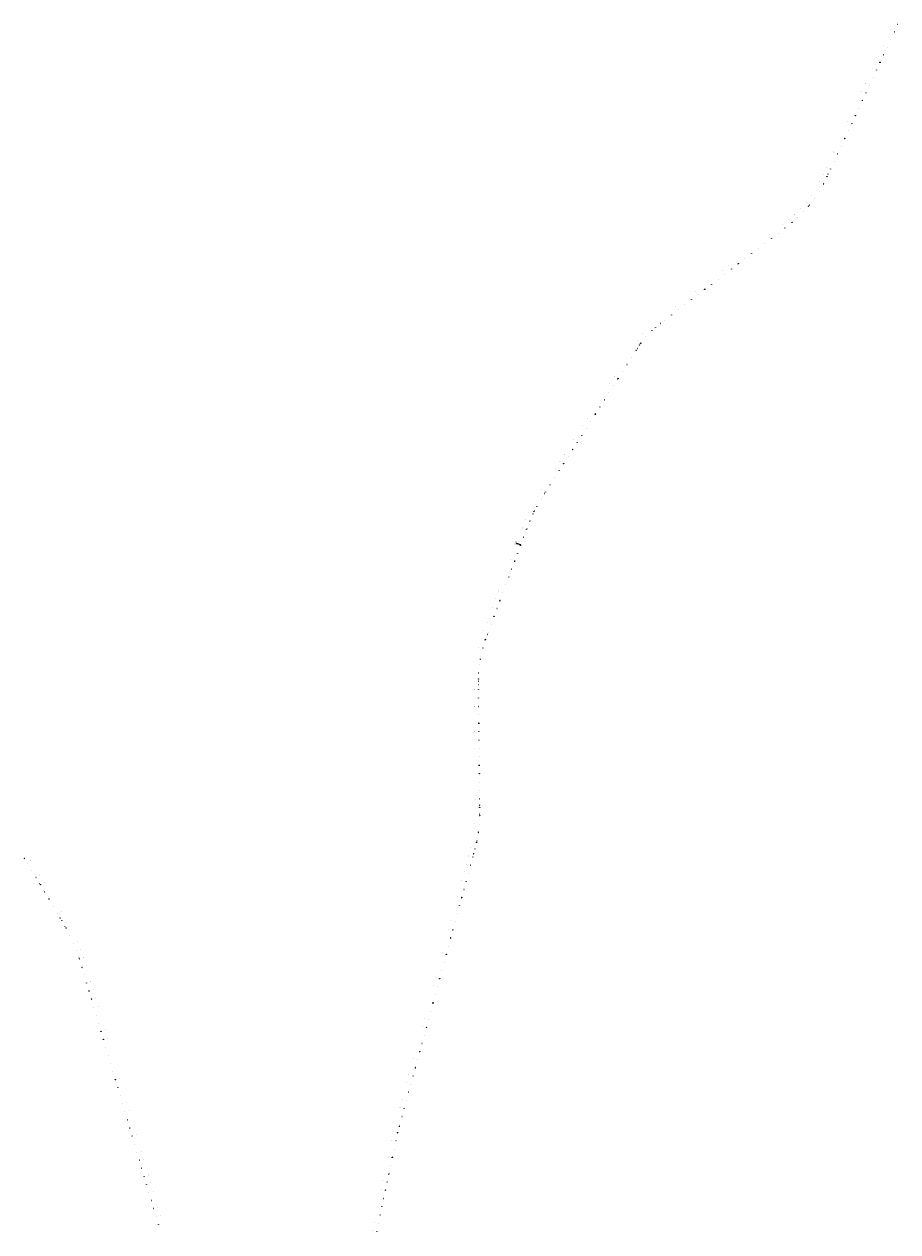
# Model space of a CAD drawing. Header units: millimetres. Extents: x -191 to 81095, y -508122 to 28741.
# Tile 251 of 251: x 3213 to 13609, y 14372 to 28741. Entities that reach past the tile are written whole.
import ezdxf
from ezdxf.enums import TextEntityAlignment as Align

# ---------------------------------------------------------------- set-up
doc = ezdxf.new("R2010")
doc.units = ezdxf.units.MM
doc.linetypes.add('240620_Dorsten Achse$0$STRICHLINIE', pattern=[0.75, 0.5, -0.25])
for name, color, linetype, lineweight in [('240620_Dorsten Achse$0$EB-62236S-A-KM', 1, 'Continuous', 18), ('240620_Dorsten Achse$0$EB-62236S-A-KMTXT', 1, 'Continuous', 35), ('240620_Dorsten Achse$0$EB-62236S-A-PFEIL-LIN', 1, 'Continuous', 18), ('240620_Dorsten Achse$0$EB-62236S-A-PFEIL-TXT', 1, 'Continuous', 18), ('240620_Dorsten Achse$0$EB-62273S-A-KM', 1, 'Continuous', 18), ('240620_Dorsten Achse$0$EB-62273S-A-KMTXT', 1, 'Continuous', 35), ('240620_Dorsten Achse$0$EB-62273S-A-PFEIL-LIN', 1, 'Continuous', 18), ('240620_Dorsten Achse$0$EB-62273S-A-PFEIL-TXT', 1, 'Continuous', 18)]:
    doc.layers.add(name, color=color, linetype=linetype, lineweight=lineweight)
doc.styles.add('240620_Dorsten Achse$0$PROVI', font='PROVI.SHX')

msp = doc.modelspace()

# ---------------------------------------------------------------- linework, layer by layer
at = {"layer": '240620_Dorsten Achse$0$EB-62236S-A-KM', "color": 251}
for centre, radius in [((3249.496, 18758.927), 0.65), ((3301.67, 18673.617), 0.65), ((3353.844, 18588.306), 0.65), ((3406.002, 18502.986), 0.65), ((3457.495, 18417.263), 0.65), ((3508.679, 18331.355), 0.65), ((3559.863, 18245.447), 0.65), ((3611.046, 18159.539), 0.65), ((3662.199, 18073.612), 0.975), ((3662.199, 18073.612), 0.65), ((3711.917, 17986.853), 0.65), ((3757.818, 17898.02), 0.65), ((3799.509, 17807.136), 0.65), ((3836.9, 17714.399), 0.65), ((3869.907, 17620.013), 0.65), ((3899.258, 17524.42), 0.65), ((3927.77, 17428.571), 0.65), ((3956.281, 17332.722), 0.65), ((3984.793, 17236.872), 0.65), ((4013.304, 17141.023), 0.975), ((4013.304, 17141.023), 0.65), ((4041.815, 17045.173), 0.65), ((4070.326, 16949.324), 0.65), ((4098.837, 16853.474), 0.65), ((4127.349, 16757.625), 0.65), ((4155.86, 16661.776), 0.65), ((4184.371, 16565.926), 0.65), ((4212.882, 16470.077), 0.65), ((4241.393, 16374.227), 0.65), ((4269.905, 16278.378), 0.65), ((4298.416, 16182.528), 0.975), ((4298.416, 16182.528), 0.65), ((4326.927, 16086.679), 0.65), ((4355.438, 15990.83), 0.65), ((4383.949, 15894.98), 0.65), ((4412.461, 15799.131), 0.65), ((4440.972, 15703.281), 0.65), ((4469.483, 15607.432), 0.65), ((4497.994, 15511.582), 0.65), ((4526.505, 15415.733), 0.65), ((4555.016, 15319.884), 0.65), ((4583.528, 15224.034), 0.975), ((4583.528, 15224.034), 0.65), ((4612.039, 15128.185), 0.65), ((4640.55, 15032.335), 0.65), ((4669.061, 14936.486), 0.65), ((4697.572, 14840.637), 0.65), ((4726.084, 14744.787), 0.65), ((4754.595, 14648.938), 0.65), ((4783.106, 14553.088), 0.65), ((4811.617, 14457.239), 0.65)]:
    msp.add_circle(centre, radius, dxfattribs=at)
at = {"layer": '240620_Dorsten Achse$0$EB-62236S-A-PFEIL-LIN', "color": 251, "flags": 128}
for points in [[(3213.462, 18810.181), (3216.874, 18812.268), (3214.776, 18811.865), (3215.559, 18810.585), (3216.874, 18812.268)], [(3393.576, 18515.674), (3396.988, 18517.761), (3394.891, 18517.357), (3395.673, 18516.078), (3396.988, 18517.761)], [(3441.968, 18435.509), (3445.405, 18437.556), (3443.303, 18437.177), (3444.07, 18435.888), (3445.405, 18437.556)], [(3639.389, 18104.153), (3642.826, 18106.2), (3640.724, 18105.821), (3641.491, 18104.532), (3642.826, 18106.2)], [(3698.758, 18002.389), (3702.25, 18004.34), (3700.138, 18004.019), (3700.87, 18002.71), (3702.25, 18004.34)], [(3863.633, 17626.358), (3867.435, 17627.604), (3865.3, 17627.693), (3865.768, 17626.268), (3867.435, 17627.604)], [(3898.249, 17513.787), (3902.083, 17514.927), (3899.952, 17515.076), (3900.38, 17513.638), (3902.083, 17514.927)]]:
    msp.add_lwpolyline(points, dxfattribs=at)
at = {"layer": '240620_Dorsten Achse$0$EB-62273S-A-KM', "color": 251, "linetype": '240620_Dorsten Achse$0$STRICHLINIE'}
msp.add_line((9121.465, 22542.822), (9071.358, 22561.571), dxfattribs=at)
at = {"layer": '240620_Dorsten Achse$0$EB-62273S-A-KM', "color": 251}
msp.add_line((9120.857, 22543.049), (9122.074, 22542.594), dxfattribs=at)
for centre, radius in [((13567.023, 28649.137), 0.65), ((13482.699, 28467.782), 0.65), ((13524.861, 28558.46), 0.65), ((13440.538, 28377.105), 0.65), ((13356.214, 28195.75), 0.65), ((13398.376, 28286.428), 0.65), ((13314.052, 28105.073), 0.65), ((13229.728, 27923.718), 0.65), ((13271.89, 28014.396), 0.65), ((13145.405, 27742.364), 0.65), ((13187.567, 27833.041), 0.975), ((13187.567, 27833.041), 0.65), ((13103.243, 27651.686), 0.65), ((13018.92, 27470.331), 0.65), ((13061.081, 27561.009), 0.65), ((12976.758, 27379.654), 0.65), ((12892.434, 27198.299), 0.65), ((12934.596, 27288.977), 0.65), ((12808.111, 27016.944), 0.65), ((12850.273, 27107.622), 0.65), ((12765.922, 26926.28), 0.975), ((12765.922, 26926.28), 0.65), ((12672.349, 26749.659), 0.65), ((12721.85, 26836.525), 0.65), ((12556.232, 26587.008), 0.65), ((12617.058, 26666.358), 0.65), ((12419.337, 26441.402), 0.65), ((12490.197, 26511.937), 0.65), ((12265.214, 26314.087), 0.65), ((12343.964, 26375.711), 0.65), ((12106.479, 26192.418), 0.975), ((12106.479, 26192.418), 0.65), ((12185.847, 26253.252), 0.65), ((11868.378, 26009.914), 0.65), ((11947.745, 26070.748), 0.65), ((12027.112, 26131.583), 0.65), ((11709.643, 25888.245), 0.65), ((11789.011, 25949.079), 0.65), ((11550.909, 25766.575), 0.65), ((11630.276, 25827.41), 0.65), ((11312.808, 25584.071), 0.975), ((11312.808, 25584.071), 0.65), ((11392.175, 25644.906), 0.65), ((11471.542, 25705.741), 0.65), ((11154.074, 25462.402), 0.65), ((11233.441, 25523.237), 0.65), ((10995.339, 25340.732), 0.65), ((11074.706, 25401.567), 0.65), ((10757.302, 25158.146), 0.65), ((10836.605, 25219.063), 0.65), ((10915.972, 25279.898), 0.65), ((10611.304, 25021.911), 0.65), ((10680.982, 25093.583), 0.65), ((10494.016, 24860.227), 0.65), ((10549.052, 24943.703), 0.975), ((10549.052, 24943.703), 0.65), ((10440.177, 24775.958), 0.65), ((10332.498, 24607.419), 0.65), ((10386.338, 24691.689), 0.65), ((10224.82, 24438.881), 0.65), ((10278.659, 24523.15), 0.65), ((10170.98, 24354.611), 0.65), ((10063.302, 24186.072), 0.65), ((10117.141, 24270.342), 0.65), ((9955.623, 24017.534), 0.65), ((10009.462, 24101.803), 0.975), ((10009.462, 24101.803), 0.65), ((9901.784, 23933.264), 0.65), ((9794.105, 23764.725), 0.65), ((9847.944, 23848.995), 0.65), ((9686.427, 23596.187), 0.65), ((9740.266, 23680.456), 0.65), ((9578.748, 23427.648), 0.65), ((9632.588, 23511.917), 0.65), ((9524.909, 23343.378), 0.65), ((9417.231, 23174.839), 0.65), ((9471.07, 23259.109), 0.975), ((9471.07, 23259.109), 0.65), ((9313.668, 23003.797), 0.65), ((9363.811, 23090.305), 0.65), ((9267.857, 22914.92), 0.65), ((9191.556, 22730.135), 0.65), ((9227.4, 22823.487), 0.65), ((9156.51, 22636.478), 0.65), ((9084.536, 22444.128), 0.65), ((9119.581, 22537.786), 0.65), ((9049.49, 22350.471), 0.975), ((9049.49, 22350.471), 0.65), ((8979.399, 22163.155), 0.65), ((9014.444, 22256.813), 0.65), ((8944.353, 22069.497), 0.65), ((8874.262, 21882.181), 0.65), ((8909.308, 21975.839), 0.65), ((8839.217, 21788.523), 0.65), ((8769.126, 21601.207), 0.65), ((8804.171, 21694.865), 0.65), ((8699.604, 21413.683), 0.975), ((8699.604, 21413.683), 0.65), ((8734.08, 21507.549), 0.65), ((8670.176, 21318.131), 0.65), ((8647.18, 21220.83), 0.65), ((8621.033, 21022.701), 0.65), ((8630.743, 21122.209), 0.65), ((8618.077, 20922.763), 0.65), ((8619.006, 20822.768), 0.65), ((8620.07, 20722.773), 0.65), ((8621.134, 20622.779), 0.65), ((8622.198, 20522.785), 0.65), ((8623.263, 20422.79), 0.975), ((8623.263, 20422.79), 0.65), ((8624.327, 20322.796), 0.65), ((8625.391, 20222.802), 0.65), ((8626.455, 20122.807), 0.65), ((8627.52, 20022.813), 0.65), ((8628.584, 19922.819), 0.65), ((8629.648, 19822.824), 0.65), ((8630.713, 19722.83), 0.65), ((8631.777, 19622.836), 0.65), ((8632.842, 19522.841), 0.65), ((8633.891, 19422.847), 0.975), ((8633.891, 19422.847), 0.65), ((8633.349, 19322.854), 0.65), ((8617.602, 19123.565), 0.65), ((8628.058, 19223.005), 0.65), ((8601.242, 19024.931), 0.65), ((8552.757, 18830.946), 0.65), ((8578.832, 18927.486), 0.65), ((8526.399, 18734.483), 0.65), ((8473.683, 18541.555), 0.65), ((8500.041, 18638.019), 0.65), ((8447.325, 18445.091), 0.975), ((8447.325, 18445.091), 0.65), ((8394.609, 18252.164), 0.65), ((8420.967, 18348.628), 0.65), ((8368.251, 18155.7), 0.65), ((8315.535, 17962.772), 0.65), ((8341.893, 18059.236), 0.65), ((8289.177, 17866.309), 0.65), ((8262.819, 17769.845), 0.65), ((8210.104, 17576.917), 0.65), ((8236.462, 17673.381), 0.65), ((8183.746, 17480.453), 0.975), ((8183.746, 17480.453), 0.65), ((8131.03, 17287.526), 0.65), ((8157.388, 17383.99), 0.65), ((8104.673, 17191.062), 0.65), ((8051.957, 16998.134), 0.65), ((8078.315, 17094.598), 0.65), ((8025.599, 16901.671), 0.65), ((7972.884, 16708.743), 0.65), ((7999.242, 16805.207), 0.65), ((7946.526, 16612.279), 0.65), ((7893.811, 16419.351), 0.65), ((7920.168, 16515.815), 0.975), ((7920.168, 16515.815), 0.65), ((7867.453, 16322.888), 0.65), ((7814.738, 16129.96), 0.65), ((7841.095, 16226.424), 0.65), ((7788.38, 16033.496), 0.65), ((7735.665, 15840.568), 0.65), ((7762.023, 15937.032), 0.65), ((7709.308, 15744.104), 0.65), ((7657.558, 15550.922), 0.975), ((7657.558, 15550.922), 0.65), ((7682.95, 15647.641), 0.65), ((7635.321, 15453.43), 0.65), ((7594.086, 15257.727), 0.65), ((7614.704, 15355.579), 0.65), ((7573.469, 15159.876), 0.65), ((7532.234, 14964.173), 0.65), ((7552.851, 15062.024), 0.65), ((7511.617, 14866.321), 0.65), ((7470.382, 14670.618), 0.65), ((7490.999, 14768.469), 0.65), ((7449.765, 14572.766), 0.975), ((7449.765, 14572.766), 0.65), ((7408.53, 14377.063), 0.65), ((7429.147, 14474.915), 0.65)]:
    msp.add_circle(centre, radius, dxfattribs=at)
at = {"layer": '240620_Dorsten Achse$0$EB-62273S-A-PFEIL-LIN', "color": 251}
for p, q in [((13398.135, 28285.91), (13397.319, 28286.29)), ((13187.339, 27832.552), (13186.523, 27832.932)), ((12976.544, 27379.193), (12975.728, 27379.573)), ((12544.447, 26572.852), (12543.759, 26573.432)), ((11709.33, 25888.004), (11708.782, 25888.719)), ((11312.515, 25583.847), (11311.968, 25584.561)), ((10549.379, 24944.157), (10548.648, 24944.682)), ((10278.503, 24522.906), (10277.745, 24523.391)), ((10009.319, 24101.579), (10008.561, 24102.063)), ((9740.135, 23680.251), (9739.376, 23680.735)), ((9282.196, 22944.011), (9281.393, 22944.417)), ((9121.465, 22542.822), (9120.622, 22543.137)), ((9049.212, 22349.727), (9048.369, 22350.042)), ((8873.991, 21881.455), (8873.148, 21881.77)), ((8640.221, 21183.894), (8639.335, 21184.05)), ((8623.27, 20422.089), (8622.37, 20422.08)), ((8628.591, 19922.139), (8627.691, 19922.13)), ((8617.934, 19126.095), (8617.041, 19126.211)), ((8597.179, 19005.331), (8596.299, 19005.52)), ((8420.81, 18348.052), (8419.941, 18348.289)), ((8289.026, 17865.756), (8288.158, 17865.994)), ((8078.173, 17094.081), (8077.305, 17094.318)), ((7867.321, 16322.404), (7866.453, 16322.641)), ((7676.995, 15625.845), (7676.126, 15626.082)), ((7593.993, 15257.287), (7593.113, 15257.472)), ((7552.761, 15061.593), (7551.88, 15061.779)), ((7511.528, 14865.9), (7510.647, 14866.085))]:
    msp.add_line(p, q, dxfattribs=at)
at = {"layer": '240620_Dorsten Achse$0$EB-62273S-A-PFEIL-LIN', "color": 251, "flags": 128}
for points in [[(13605.304, 28740.955), (13608.931, 28739.268), (13607.434, 28740.792), (13606.802, 28739.432), (13608.931, 28739.268)], [(13395.09, 28282.652), (13396.238, 28281.83), (13396.527, 28283.084)], [(13398.664, 28290.339), (13400.032, 28289.991), (13399.26, 28288.962)], [(13184.295, 27829.294), (13185.442, 27828.472), (13185.731, 27829.725)], [(13187.869, 27836.98), (13189.237, 27836.633), (13188.464, 27835.603)], [(12973.499, 27375.935), (12974.646, 27375.113), (12974.935, 27376.367)], [(12977.073, 27383.622), (12978.441, 27383.274), (12977.668, 27382.245)], [(12775.633, 26956.58), (12779.26, 26954.894), (12777.763, 26956.417), (12777.13, 26955.057), (12779.26, 26954.894)], [(12723.674, 26848.691), (12727.229, 26846.858), (12725.795, 26848.441), (12725.108, 26847.108), (12727.229, 26846.858)], [(12540.654, 26570.506), (12541.546, 26569.412), (12542.154, 26570.546)], [(12546.119, 26576.987), (12547.348, 26576.292), (12546.332, 26575.502)], [(12262.834, 26317.303), (12265.268, 26314.128), (12264.646, 26316.172), (12263.456, 26315.259), (12265.268, 26314.128)], [(12349.149, 26385.14), (12351.696, 26382.056), (12351.001, 26384.075), (12349.844, 26383.12), (12351.696, 26382.056)], [(11705.122, 25886.527), (11705.758, 25885.267), (11706.595, 25886.244)], [(11711.85, 25891.684), (11712.901, 25890.742), (11711.74, 25890.188)], [(11308.308, 25582.369), (11308.944, 25581.11), (11309.781, 25582.087)], [(11315.035, 25587.526), (11316.087, 25586.585), (11314.926, 25586.03)], [(10789.004, 25177.537), (10786.571, 25180.712), (10788.383, 25179.581), (10787.192, 25178.668), (10786.571, 25180.712)], [(10726.329, 25128.172), (10723.772, 25131.248), (10725.627, 25130.189), (10724.474, 25129.231), (10723.772, 25131.248)], [(10511.521, 24880.196), (10508.15, 24882.35), (10510.24, 24881.905), (10509.432, 24880.641), (10508.15, 24882.35)], [(10538.763, 24921.979), (10535.453, 24924.225), (10537.529, 24923.722), (10536.687, 24922.481), (10535.453, 24924.225)], [(10545.778, 24941.525), (10546.752, 24940.503), (10547.27, 24941.681)], [(10550.727, 24948.408), (10552.005, 24947.811), (10551.054, 24946.944)], [(10275.052, 24520.081), (10276.08, 24519.114), (10276.534, 24520.319)], [(10279.616, 24527.225), (10280.926, 24526.698), (10280.024, 24525.781)], [(10005.868, 24098.754), (10006.896, 24097.787), (10007.349, 24098.991)], [(10010.432, 24105.897), (10011.742, 24105.371), (10010.839, 24104.454)], [(9736.684, 23677.426), (9737.712, 23676.459), (9738.165, 23677.663)], [(9741.248, 23684.569), (9742.558, 23684.043), (9741.655, 23683.126)], [(9409.181, 23154.809), (9405.81, 23156.963), (9407.899, 23156.518), (9407.091, 23155.254), (9405.81, 23156.963)], [(9366.608, 23087.212), (9363.195, 23089.3), (9365.293, 23088.896), (9364.51, 23087.616), (9363.195, 23089.3)], [(9279.046, 22940.854), (9280.166, 22939.995), (9280.496, 22941.239)], [(9282.871, 22948.419), (9284.226, 22948.027), (9283.421, 22947.024)], [(9197.54, 22734.713), (9193.793, 22736.115), (9195.929, 22736.116), (9195.404, 22734.711), (9193.793, 22736.115)], [(9233.5, 22827.85), (9229.799, 22829.368), (9231.934, 22829.303), (9231.365, 22827.915), (9229.799, 22829.368)], [(9118.681, 22539.338), (9119.888, 22538.607), (9120.08, 22539.879)], [(9121.652, 22547.277), (9123.042, 22547.036), (9122.352, 22545.951)], [(9046.427, 22346.243), (9047.635, 22345.512), (9047.826, 22346.785)], [(9049.398, 22354.182), (9050.789, 22353.941), (9050.098, 22352.856)], [(8871.206, 21877.972), (8872.414, 21877.24), (8872.605, 21878.513)], [(8874.177, 21885.911), (8875.568, 21885.67), (8874.877, 21884.584)], [(8706.331, 21420.839), (8702.557, 21422.166), (8704.693, 21422.21), (8704.195, 21420.795), (8702.557, 21422.166)], [(8726.94, 21477.052), (8723.193, 21478.454), (8725.329, 21478.456), (8724.804, 21477.051), (8723.193, 21478.454)], [(8638.123, 21179.959), (8639.444, 21179.462), (8639.399, 21180.748)], [(8639.588, 21188.309), (8640.999, 21188.327), (8640.519, 21187.133)], [(8622.216, 20948.956), (8618.217, 20949.009), (8620.226, 20949.733), (8620.207, 20948.233), (8618.217, 20949.009)], [(8622.406, 20879.1), (8618.407, 20879.057), (8620.399, 20879.828), (8620.414, 20878.328), (8618.407, 20879.057)], [(8621.838, 20426.313), (8623.222, 20426.589), (8622.969, 20425.327)], [(8621.928, 20417.836), (8623.318, 20417.59), (8623.038, 20418.845)], [(8627.159, 19926.363), (8628.543, 19926.639), (8628.29, 19925.377)], [(8627.249, 19917.886), (8628.639, 19917.639), (8628.359, 19918.895)], [(8629.622, 19449.494), (8633.622, 19449.537), (8631.614, 19450.265), (8631.63, 19448.766), (8633.622, 19449.537)], [(8629.765, 19341.661), (8633.765, 19341.592), (8631.778, 19342.376), (8631.752, 19340.876), (8633.765, 19341.592)], [(8616.012, 19122.07), (8617.353, 19121.632), (8617.251, 19122.915)], [(8617.105, 19130.477), (8618.514, 19130.557), (8618.087, 19129.343)], [(8594.935, 19001.477), (8596.236, 19000.931), (8596.239, 19002.218)], [(8596.711, 19009.766), (8598.122, 19009.731), (8597.597, 19008.556)], [(8559.673, 18871.432), (8563.531, 18870.377), (8561.8, 18871.628), (8561.404, 18870.181), (8563.531, 18870.377)], [(8575.17, 18929.306), (8579.044, 18928.311), (8577.294, 18929.535), (8576.92, 18928.082), (8579.044, 18928.311)], [(8418.354, 18344.329), (8419.623, 18343.711), (8419.698, 18344.995)], [(8420.589, 18352.506), (8421.996, 18352.392), (8421.407, 18351.248)], [(8286.571, 17862.033), (8287.84, 17861.416), (8287.915, 17862.7)], [(8288.806, 17870.21), (8290.213, 17870.097), (8289.624, 17868.953)], [(8075.718, 17090.358), (8076.987, 17089.74), (8077.062, 17091.024)], [(8077.952, 17098.535), (8079.359, 17098.421), (8078.77, 17097.277)], [(7864.866, 16318.681), (7866.135, 16318.063), (7866.21, 16319.348)], [(7867.1, 16326.858), (7868.507, 16326.745), (7867.918, 16325.601)], [(7674.54, 15622.122), (7675.809, 15621.504), (7675.883, 15622.789)], [(7676.774, 15630.299), (7678.181, 15630.186), (7677.592, 15629.042)], [(7639.281, 15452.823), (7635.367, 15453.647), (7637.478, 15453.969), (7637.169, 15452.501), (7635.367, 15453.647)], [(7591.762, 15253.425), (7593.066, 15252.884), (7593.064, 15254.17)], [(7593.51, 15261.72), (7594.921, 15261.69), (7594.401, 15260.513)], [(7550.529, 15057.732), (7551.833, 15057.19), (7551.831, 15058.477)], [(7552.277, 15066.027), (7553.688, 15065.997), (7553.168, 15064.82)], [(7509.297, 14862.038), (7510.6, 14861.497), (7510.599, 14862.783)], [(7511.044, 14870.333), (7512.456, 14870.303), (7511.935, 14869.126)]]:
    msp.add_lwpolyline(points, dxfattribs=at)
at = {"layer": '240620_Dorsten Achse$0$EB-62273S-A-PFEIL-LIN', "color": 251}
for centre, start, end in [((13401.196, 28284.487), 101.9330484, 208.1933221), ((13190.4, 27831.129), 101.9330916, 208.1933651), ((12979.604, 27377.771), 101.9331349, 208.1934067), ((12547.027, 26570.677), 86.7307679, 192.9909726), ((11711.383, 25885.326), 74.3398979, 180.6001589), ((11314.568, 25581.168), 74.3399334, 180.6001926), ((10552.119, 24942.187), 91.1556758, 197.4166644), ((10281.347, 24521.089), 94.2955258, 200.5557901), ((10012.163, 24099.762), 94.2955622, 200.5558312), ((9742.979, 23678.434), 94.2956009, 200.5558778), ((9285.208, 22942.488), 100.0494277, 206.3100714), ((9124.626, 22541.639), 106.3546514, 212.6148852), ((9052.373, 22348.544), 106.3546656, 212.6149208), ((8877.152, 21880.272), 106.3546942, 212.6149651), ((8643.545, 21183.311), 116.917818, 223.1788986), ((8626.645, 20422.125), 127.4796463, 233.7399236), ((8631.966, 19922.175), 127.4796915, 233.7399697), ((8621.281, 19125.659), 119.4592262, 225.7194309), ((8600.479, 19004.624), 114.7772276, 221.0374323), ((8424.065, 18347.162), 111.5872851, 217.8475661), ((8292.282, 17864.867), 111.5873292, 217.8476292), ((8081.429, 17093.191), 111.5873846, 217.8477068), ((7870.577, 16321.515), 111.5874591, 217.8477755), ((7680.25, 15624.956), 111.5875097, 217.8479284), ((7597.296, 15256.591), 114.9716415, 221.2318761), ((7556.063, 15060.898), 114.9716602, 221.2318946), ((7514.83, 14865.204), 114.9716723, 221.2319413)]:
    msp.add_arc(centre, 5.625, start, end, dxfattribs=at)

# ---------------------------------------------------------------- texts
at = {"layer": '240620_Dorsten Achse$0$EB-62236S-A-KMTXT', "color": 251, "style": '240620_Dorsten Achse$0$PROVI'}
for s, rotation, p in [('29,8', 121.4490482, (3295.137, 18786.84)), ('29,7', 121.4490482, (3347.311, 18701.53)), ('29,6', 121.4490482, (3399.485, 18616.219)), ('29,5', 121.3266232, (3451.703, 18530.802)), ('29,4', 120.7863546, (3503.456, 18444.647)), ('29,3', 120.7863546, (3554.64, 18358.739)), ('29,2', 120.7863546, (3605.823, 18272.83)), ('29,1', 120.7863546, (3657.007, 18186.922)), ('29,0', 120.6228176, (3708.238, 18100.864)), ('28,9', 118.6677097, (3758.859, 18012.519)), ('28,8', 115.9840666, (3805.91, 17921.46)), ('28,7', 113.3004236, (3848.646, 17828.298)), ('28,6', 110.6167805, (3886.973, 17733.237)), ('28,5', 107.9403914, (3920.806, 17636.493)), ('28,4', 106.5767044, (3950.535, 17539.684)), ('28,3', 106.5655393, (3979.05, 17443.824)), ('28,2', 106.5655393, (4007.561, 17347.975)), ('28,1', 106.5655393, (4036.072, 17252.126)), ('28,0', 106.5655393, (4064.583, 17156.276)), ('27,9', 106.5655393, (4093.094, 17060.427)), ('27,8', 106.5655393, (4121.606, 16964.577)), ('27,7', 106.5655393, (4150.117, 16868.728)), ('27,6', 106.5655393, (4178.628, 16772.878)), ('27,5', 106.5655393, (4207.139, 16677.029)), ('27,4', 106.5655393, (4235.65, 16581.18)), ('27,3', 106.5655393, (4264.162, 16485.33)), ('27,2', 106.5655393, (4292.673, 16389.481)), ('27,1', 106.5655393, (4321.184, 16293.631)), ('27,0', 106.5655393, (4349.695, 16197.782)), ('26,9', 106.5655393, (4378.206, 16101.932)), ('26,8', 106.5655393, (4406.718, 16006.083)), ('26,7', 106.5655393, (4435.229, 15910.234)), ('26,6', 106.5655393, (4463.74, 15814.384)), ('26,5', 106.5655393, (4492.251, 15718.535)), ('26,4', 106.5655393, (4520.762, 15622.685)), ('26,3', 106.5655393, (4549.274, 15526.836)), ('26,2', 106.5655393, (4577.785, 15430.987)), ('26,1', 106.5655393, (4606.296, 15335.137)), ('26,0', 106.5655393, (4634.807, 15239.288)), ('25,9', 106.5655393, (4663.318, 15143.438)), ('25,8', 106.5655393, (4691.83, 15047.589)), ('25,7', 106.5655393, (4720.341, 14951.739)), ('25,6', 106.5655393, (4748.852, 14855.89)), ('25,5', 106.5655393, (4777.363, 14760.041)), ('25,4', 106.5655393, (4805.874, 14664.191)), ('25,3', 106.5655393, (4834.385, 14568.342)), ('25,2', 106.5655393, (4862.897, 14472.492)), ('25,1', 106.5655393, (4891.408, 14376.643))]:
    msp.add_text(s, height=3.5, rotation=rotation, dxfattribs=at).set_placement(p, align=Align.CENTER)
at = {"layer": '240620_Dorsten Achse$0$EB-62236S-A-PFEIL-TXT', "color": 251, "style": '240620_Dorsten Achse$0$PROVI'}
for s, rotation, p in [('BE', 121.4490482, (3397.048, 18515.746)), ('UA', 120.7863546, (3642.862, 18104.185)), ('UE', 108.1473771, (3867.029, 17625.629))]:
    msp.add_text(s, height=1.8, rotation=rotation, dxfattribs=at).set_placement(p, align=Align.RIGHT)
for s, rotation, p in [('BA', 120.7863546, (3443.65, 18438.548)), ('UE', 119.2039422, (3700.523, 18005.38)), ('UA', 106.5655393, (3900.625, 17516.319))]:
    msp.add_text(s, height=1.8, rotation=rotation, dxfattribs=at).set_placement(p)
at = {"layer": '240620_Dorsten Achse$0$EB-62273S-A-KMTXT', "color": 251, "style": '240620_Dorsten Achse$0$PROVI'}
for s, rotation, p in [('45,9', 65.0631637, (13521.685, 28670.218)), ('45,7', 65.0631637, (13437.361, 28488.863)), ('45,8', 65.0631637, (13479.523, 28579.541)), ('45,5', 65.0631637, (13353.037, 28307.509)), ('45,6', 65.0631637, (13395.199, 28398.186)), ('45,4', 65.0632068, (13310.875, 28216.831)), ('45,2', 65.0632068, (13226.552, 28035.477)), ('45,3', 65.0632068, (13268.713, 28126.154)), ('45,1', 65.0632068, (13184.39, 27944.799)), ('44,9', 65.0632499, (13100.066, 27763.444)), ('45,0', 65.0632068, (13142.228, 27854.122)), ('44,8', 65.0632499, (13057.904, 27672.767)), ('44,6', 65.0632499, (12973.581, 27491.412)), ('44,7', 65.0632499, (13015.743, 27582.09)), ('44,4', 65.0632917, (12889.257, 27310.058)), ('44,5', 65.0632499, (12931.419, 27400.735)), ('44,3', 65.0632917, (12847.096, 27219.38)), ('44,1', 65.0632917, (12762.772, 27038.025)), ('44,2', 65.0632917, (12804.934, 27128.703)), ('44,0', 64.9013235, (12720.643, 26947.489)), ('43,8', 58.3745204, (12629.775, 26775.877)), ('43,9', 62.2721924, (12677.592, 26859.789)), ('43,6', 50.5791762, (12517.607, 26618.759)), ('43,7', 54.4768483, (12576.364, 26695.41)), ('43,4', 42.9706071, (12385.256, 26477.988)), ('43,5', 46.7650296, (12453.77, 26546.187)), ('43,1', 37.4700108, (12155.429, 26292.936)), ('43,2', 37.4700108, (12234.796, 26353.77)), ('43,3', 39.1934475, (12312.367, 26414.462)), ('42,9', 37.4700108, (11996.695, 26171.267)), ('43,0', 37.4700108, (12076.062, 26232.101)), ('42,7', 37.4700108, (11837.961, 26049.597)), ('42,8', 37.4700108, (11917.328, 26110.432)), ('42,4', 37.470046, (11599.859, 25867.094)), ('42,5', 37.4700108, (11679.226, 25927.928)), ('42,6', 37.4700108, (11758.593, 25988.763)), ('42,2', 37.470046, (11441.125, 25745.424)), ('42,3', 37.470046, (11520.492, 25806.259)), ('42,0', 37.470046, (11282.39, 25623.755)), ('42,1', 37.470046, (11361.758, 25684.59)), ('41,7', 37.4700801, (11044.289, 25441.251)), ('41,8', 37.4700801, (11123.656, 25502.085)), ('41,9', 37.4700801, (11203.023, 25562.92)), ('41,5', 37.4700801, (10885.555, 25319.581)), ('41,6', 37.4700801, (10964.922, 25380.416)), ('41,3', 37.9547019, (10726.55, 25197.571)), ('41,4', 37.4700801, (10806.188, 25258.747)), ('41,1', 48.6447782, (10573.773, 25054.948)), ('41,2', 42.9719287, (10646.9, 25130.168)), ('40,9', 57.4256394, (10451.882, 24887.147)), ('41,0', 54.3219923, (10508.437, 24972.864)), ('40,7', 57.4256394, (10344.203, 24718.608)), ('40,8', 57.4256394, (10398.042, 24802.878)), ('40,6', 57.4256394, (10290.364, 24634.339)), ('40,4', 57.4256766, (10182.685, 24465.8)), ('40,5', 57.4256394, (10236.524, 24550.07)), ('40,2', 57.4256766, (10075.006, 24297.261)), ('40,3', 57.4256766, (10128.846, 24381.531)), ('40,1', 57.4256766, (10021.167, 24212.992)), ('39,9', 57.4257168, (9913.488, 24044.453)), ('40,0', 57.4256766, (9967.328, 24128.723)), ('39,7', 57.4257168, (9805.81, 23875.914)), ('39,8', 57.4257168, (9859.649, 23960.184)), ('39,5', 57.4257168, (9698.131, 23707.376)), ('39,6', 57.4257168, (9751.971, 23791.645)), ('39,4', 57.4257619, (9644.292, 23623.106)), ('39,2', 57.4257619, (9536.614, 23454.567)), ('39,3', 57.4257619, (9590.453, 23538.837)), ('39,0', 57.4257619, (9428.935, 23286.028)), ('39,1', 57.4257619, (9482.774, 23370.298)), ('38,9', 57.4257619, (9375.096, 23201.759)), ('38,7', 61.2957751, (9269.812, 23027.811)), ('38,8', 58.5079017, (9321.175, 23116.424)), ('38,5', 67.9150794, (9181.068, 22842.286)), ('38,6', 64.3413195, (9222.787, 22936.571)), ('38,4', 69.4847592, (9144.727, 22747.658)), ('38,0+200', 69.4847774, (9072.752, 22555.309)), ('38,3', 69.4847592, (9109.681, 22654)), ('38,0+100', 69.4847774, (9037.707, 22461.651)), ('37,9', 69.484809, (8967.615, 22274.335)), ('38,0', 69.4847774, (9002.661, 22367.993)), ('37,8', 69.484809, (8932.57, 22180.677)), ('37,6', 69.484809, (8862.479, 21993.362)), ('37,7', 69.484809, (8897.524, 22087.02)), ('37,5', 69.484809, (8827.433, 21899.704)), ('37,3', 69.4848503, (8757.342, 21712.388)), ('37,4', 69.4848503, (8792.388, 21806.046)), ('37,2', 69.4848503, (8722.297, 21618.73)), ('37,0', 70.9729607, (8652.335, 21429.984)), ('37,1', 69.4848503, (8687.251, 21525.072)), ('36,9', 74.7926793, (8621.927, 21331.246)), ('36,7', 82.479664, (8581.173, 21128.753)), ('36,8', 78.612398, (8598.164, 21230.702)), ('36,6', 86.3746864, (8571.133, 21025.863)), ('36,5', 90.0779259, (8568.077, 20922.695)), ('36,4', 90.6097623, (8569.009, 20822.236)), ('36,3', 90.6097623, (8570.073, 20722.241)), ('36,2', 90.6097623, (8571.137, 20622.247)), ('36,1', 90.6097623, (8572.201, 20522.253)), ('36,0', 90.6097623, (8573.265, 20422.258)), ('35,9', 90.6098076, (8574.33, 20322.264)), ('35,8', 90.6098076, (8575.394, 20222.27)), ('35,7', 90.6098076, (8576.458, 20122.275)), ('35,6', 90.6098076, (8577.523, 20022.281)), ('35,5', 90.6098076, (8578.587, 19922.287)), ('35,4', 90.6098536, (8579.651, 19822.292)), ('35,3', 90.6098536, (8580.716, 19722.298)), ('35,2', 90.6098536, (8581.78, 19622.303)), ('35,1', 90.6098536, (8582.844, 19522.309)), ('35,0', 90.5118921, (8583.893, 19422.4)), ('34,9', 88.4511149, (8583.367, 19324.206)), ('34,7', 82.4917169, (8568.031, 19130.098)), ('34,8', 85.4824216, (8578.213, 19226.944)), ('34,6', 78.6719983, (8552.216, 19034.752)), ('34,4', 74.7174017, (8504.525, 18844.125)), ('34,5', 75.569293, (8530.41, 18939.946)), ('34,3', 74.7174017, (8478.167, 18747.662)), ('34,1', 74.7174017, (8425.451, 18554.734)), ('34,2', 74.7174017, (8451.809, 18651.198)), ('34,0', 74.7174017, (8399.093, 18458.27)), ('33,8', 74.7174494, (8346.377, 18265.343)), ('33,9', 74.7174017, (8372.735, 18361.807)), ('33,7', 74.7174494, (8320.019, 18168.879)), ('33,5', 74.7174494, (8267.303, 17975.951)), ('33,6', 74.7174494, (8293.661, 18072.415)), ('33,4', 74.7174494, (8240.945, 17879.488)), ('33,2', 74.717509, (8188.23, 17686.56)), ('33,3', 74.717509, (8214.588, 17783.024)), ('33,1', 74.717509, (8161.872, 17590.096)), ('32,9', 74.717509, (8109.156, 17397.169)), ('33,0', 74.717509, (8135.514, 17493.632)), ('32,8', 74.717509, (8082.798, 17300.705)), ('32,6', 74.717509, (8030.083, 17107.777)), ('32,7', 74.717509, (8056.441, 17204.241)), ('32,5', 74.7175824, (8003.725, 17011.313)), ('32,3', 74.7175824, (7951.01, 16818.386)), ('32,4', 74.7175824, (7977.367, 16914.849)), ('32,2', 74.7175824, (7924.652, 16721.922)), ('32,0', 74.7175824, (7871.937, 16528.994)), ('32,1', 74.7175824, (7898.294, 16625.458)), ('31,9', 74.7175824, (7845.579, 16432.53)), ('31,7', 74.7176522, (7792.864, 16239.603)), ('31,8', 74.7175824, (7819.221, 16336.066)), ('31,6', 74.7176522, (7766.506, 16143.139)), ('31,4', 74.7176522, (7713.791, 15950.211)), ('31,5', 74.7176522, (7740.148, 16046.675)), ('31,3', 74.7176522, (7687.433, 15853.747)), ('31,1', 74.7176522, (7634.718, 15660.819)), ('31,2', 74.7176522, (7661.076, 15757.283)), ('31,0', 76.1961268, (7609.002, 15562.852)), ('30,9', 78.1017494, (7586.395, 15463.739)), ('30,7', 78.1017494, (7545.16, 15268.036)), ('30,8', 78.1017494, (7565.778, 15365.887)), ('30,6', 78.1017681, (7524.543, 15170.184)), ('30,4', 78.1017867, (7483.308, 14974.481)), ('30,5', 78.1017681, (7503.926, 15072.333)), ('30,3', 78.1017867, (7462.691, 14876.63)), ('30,1', 78.1018269, (7421.456, 14680.927)), ('30,2', 78.1018269, (7442.073, 14778.778)), ('30,0', 78.1018269, (7400.839, 14583.075)), ('29,8', 78.1018269, (7359.604, 14387.372)), ('29,9', 78.1018269, (7380.222, 14485.223))]:
    msp.add_text(s, height=3.5, rotation=rotation, dxfattribs=at).set_placement(p, align=Align.CENTER)
for s, p in [('Kilometrierungssprung', (9054.968, 22567.704)), ('38,0+205,376 = 38,2+00,002', (9061.524, 22565.251)), ('Überlänge = 5.374', (9068.08, 22562.798))]:
    msp.add_text(s, height=3.5, rotation=69.4847592, dxfattribs=at).set_placement(p, align=Align.BOTTOM_CENTER)
at = {"layer": '240620_Dorsten Achse$0$EB-62273S-A-PFEIL-TXT', "color": 251, "style": '240620_Dorsten Achse$0$PROVI'}
for s, rotation, p in [('200.000048', 65.0631853, (13395.188, 28287.281)), ('200.000048', 65.0632283, (13184.392, 27833.922)), ('200.000047', 65.0632708, (12973.597, 27380.564)), ('199.999216', 49.8608703, (12541.962, 26574.947)), ('BW', 49.861223, (12540.624, 26576.076)), ('200.000039', 37.4700284, (11707.353, 25890.584)), ('200.000038', 37.470063, (11310.538, 25586.427)), ('200.000544', 54.2861701, (10546.74, 24946.054)), ('200.000041', 57.425658, (10275.764, 24524.656)), ('200.000045', 57.4256967, (10006.58, 24103.329)), ('200.000050', 57.4257394, (9737.396, 23682.001)), ('200.000305', 63.1797495, (9279.296, 22945.477)), ('200.000020', 69.4847683, (9118.421, 22543.961)), ('200.000035', 69.4847932, (9046.168, 22350.866)), ('200.000046', 69.4848297, (8870.947, 21882.594)), ('200.000608', 80.0483583, (8637.02, 21184.456)), ('200.000050', 90.6097849, (8620.02, 20422.055)), ('200.000051', 90.6098306, (8625.341, 19922.105)), ('BW', 82.589477, (8612.975, 19126.74)), ('199.999670', 82.5893286, (8614.711, 19126.514)), ('BW', 77.9074234, (8592.29, 19006.379)), ('199.999792', 77.9073299, (8594.001, 19006.012)), ('200.000053', 74.7174256, (8417.674, 18348.908)), ('200.000066', 74.7174792, (8285.891, 17866.613)), ('200.000082', 74.7175457, (8075.038, 17094.937)), ('200.000078', 74.7176173, (7864.186, 16323.261)), ('200.000149', 74.7177191, (7673.86, 15626.702)), ('200.000021', 78.1017588, (7590.813, 15257.957)), ('200.000021', 78.1017774, (7549.58, 15062.263)), ('200.000045', 78.1018068, (7508.348, 14866.57))]:
    msp.add_text(s, height=1.8, rotation=rotation, dxfattribs=at).set_placement(p, align=Align.CENTER)
for s, height, rotation, p in [('gon', 1.188, 65.0631853, (13397.453, 28294.287)), ('gon', 1.188, 65.0632283, (13186.657, 27840.929)), ('gon', 1.188, 65.0632708, (12975.862, 27387.57)), ('UE', 1.8, 62.7262209, (12727.142, 26848.872)), ('gon', 1.188, 49.8608703, (12545.985, 26581.114)), ('UA', 1.8, 37.4700108, (12266.048, 26315.986)), ('gon', 1.188, 37.4700284, (11712.605, 25895.744)), ('gon', 1.188, 37.470063, (11315.791, 25591.587)), ('gon', 1.188, 54.2861701, (10550.275, 24952.513)), ('gon', 1.188, 57.425658, (10278.941, 24531.299)), ('gon', 1.188, 57.4256967, (10009.756, 24109.971)), ('gon', 1.188, 57.4257394, (9740.572, 23688.643)), ('gon', 1.188, 63.1797495, (9281.79, 22952.405)), ('gon', 1.188, 69.4847683, (9120.14, 22551.12)), ('gon', 1.188, 69.4847932, (9047.886, 22358.026)), ('gon', 1.188, 69.4848297, (8872.665, 21889.754)), ('gon', 1.188, 80.0483583, (8637.397, 21191.81)), ('gon', 1.188, 90.6097849, (8619.042, 20429.353)), ('gon', 1.188, 90.6098306, (8624.364, 19929.403)), ('UE', 1.8, 89.0075171, (8632.795, 19343.359)), ('gon', 1.188, 82.5893286, (8614.761, 19133.877)), ('gon', 1.188, 77.9073299, (8594.652, 19013.346)), ('UA', 1.8, 74.7174017, (8563.028, 18872.329)), ('gon', 1.188, 74.7174256, (8418.733, 18356.195)), ('gon', 1.188, 74.7174792, (8286.949, 17873.9)), ('gon', 1.188, 74.7175457, (8076.096, 17102.224)), ('gon', 1.188, 74.7176173, (7865.244, 16330.548)), ('gon', 1.188, 74.7177191, (7674.918, 15633.989)), ('gon', 1.188, 78.1017588, (7591.439, 15265.294)), ('gon', 1.188, 78.1017774, (7550.206, 15069.6)), ('gon', 1.188, 78.1018068, (7508.974, 14873.906))]:
    msp.add_text(s, height=height, rotation=rotation, dxfattribs=at).set_placement(p)
for s, rotation, p in [('UA', 65.0632917, (12777.615, 26953.729)), ('UE', 39.5556832, (12349.71, 26381.712)), ('UA', 90.6098536, (8632.64, 19447.776)), ('UE', 75.5940154, (8577.64, 18926.865))]:
    msp.add_text(s, height=1.8, rotation=rotation, dxfattribs=at).set_placement(p, align=Align.RIGHT)
for s, rotation, p in [('UA', 37.4700801, (10785.79, 25178.854)), ('UE', 55.8343694, (10535.298, 24922.215)), ('UA', 57.4257619, (9405.71, 23154.95)), ('UE', 67.6948456, (9230.06, 22827.37)), ('UA', 69.4848503, (8723.517, 21476.465)), ('UE', 89.2474034, (8619.194, 20947.246)), ('BE', 74.7176522, (7677.498, 15623.894))]:
    msp.add_text(s, height=1.8, rotation=rotation, dxfattribs=at).set_placement(p, align=Align.TOP_RIGHT)
for s, rotation, p in [('UE', 39.7376738, (10725.757, 25131.598)), ('UA', 57.4256394, (10509.935, 24883.286)), ('UE', 58.5405321, (9364.962, 23090.27)), ('UA', 69.4847592, (9195.343, 22737.403)), ('UE', 70.6298633, (8704.081, 21423.485)), ('UA', 90.6097623, (8619.388, 20880.818)), ('BA', 78.1017494, (7636.706, 15455.154))]:
    msp.add_text(s, height=1.8, rotation=rotation, dxfattribs=at).set_placement(p, align=Align.TOP_LEFT)
for rotation, p in [(54.2859251, (10553.438, 24941.238)), (63.1796124, (9286.658, 22941.755)), (80.0480846, (8645.146, 21183.03))]:
    msp.add_text('BW', height=1.8, rotation=rotation, dxfattribs=at).set_placement(p, align=Align.TOP_CENTER)

doc.saveas('drawing.dxf')
